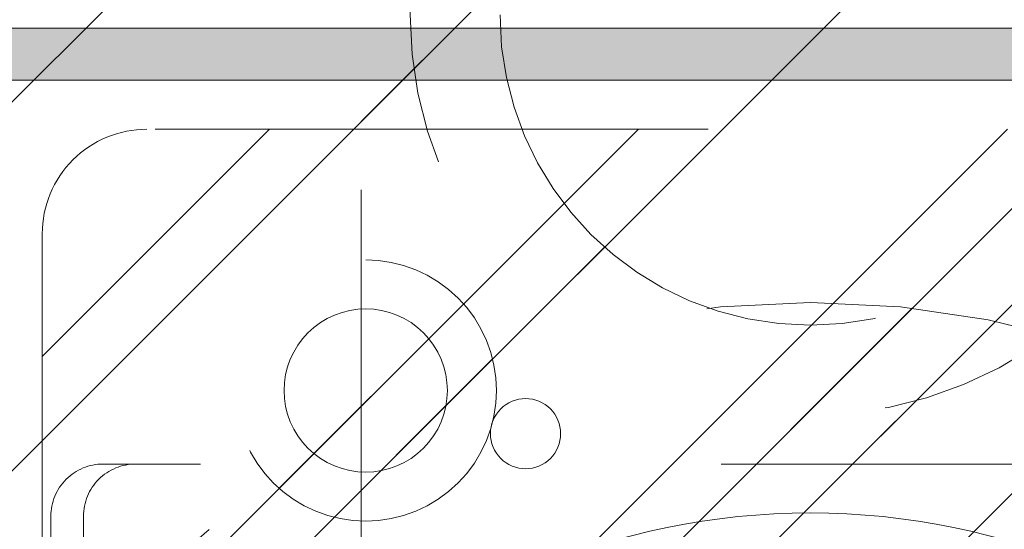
# Model space of a CAD drawing. Header units: inches. Extents: x -467 to -298, y -222 to 20.
# Tile 50 of 57: x -345.44 to -343.06, y 14.83 to 16.06. Entities that reach past the tile are written whole.
import ezdxf

# ---------------------------------------------------------------- set-up
doc = ezdxf.new("R2010")
doc.units = ezdxf.units.IN
doc.header["$LTSCALE"] = 32
doc.header["$MEASUREMENT"] = 0
doc.linetypes.add('Dash Style-1', pattern=[0.083328, 0.041656, -0.041672])
for name, color, linetype, lineweight in [('DashLine', 7, 'Dash Style-1', 13), ('DashLineFill', 7, 'Dash Style-1', 13), ('Drawing', 7, 'Continuous', 18), ('Metal__PL', 7, 'Continuous', 18), ('None', 7, 'Continuous', 18), ('SolidLine', 7, 'Continuous', 15), ('TFL_1', 7, 'Continuous', 13)]:
    doc.layers.add(name, color=color, linetype=linetype, lineweight=lineweight)
pattern_1 = [(45, (0, 0), (-1.61301565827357, 1.935715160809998), []), (45, (-1.0608, 1.0608), (-0.4723460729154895, 0.4167612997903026), [])]

# ---------------------------------------------------------------- blocks, each defined once
blk = doc.blocks.new('1BRPFY-Leg_Plate (2D)')
at = {"layer": 'DashLineFill', "linetype": 'Continuous', "lineweight": 13}
h = blk.add_hatch(dxfattribs=at)
h.set_pattern_fill('Steel', color=253, style=0, pattern_type=2)
h.set_pattern_definition(pattern_1)
edge = h.paths.add_edge_path()
edge.add_arc((-1.704724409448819, -1.704724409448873), 0.125984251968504, 179.9999999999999, 269.9999999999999)
edge.add_line((-1.704724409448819, -1.830708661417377), (1.704724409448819, -1.830708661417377))
edge.add_arc((1.704724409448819, -1.704724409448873), 0.125984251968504, 270.0000000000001, 360.0000000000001)
edge.add_line((1.830708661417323, -1.704724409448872), (1.830708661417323, 1.704724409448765))
edge.add_arc((1.704724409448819, 1.704724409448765), 0.1259842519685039, 0, 90)
edge.add_line((1.704724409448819, 1.830708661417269), (-1.704724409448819, 1.830708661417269))
edge.add_arc((-1.704724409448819, 1.704724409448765), 0.1259842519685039, 90, 180)
edge.add_line((-1.830708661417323, 1.704724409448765), (-1.830708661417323, -1.704724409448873))
at = {"layer": 'DashLineFill', "flags": 128}
blk.add_lwpolyline([(-1.830708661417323, -1.704724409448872, 0.414213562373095), (-1.704724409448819, -1.830708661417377), (1.704724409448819, -1.830708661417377, 0.414213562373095), (1.830708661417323, -1.704724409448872), (1.830708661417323, 1.704724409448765, 0.414213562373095), (1.704724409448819, 1.830708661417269), (-1.704724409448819, 1.830708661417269, 0.414213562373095), (-1.830708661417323, 1.704724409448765)], format="xyb", close=True, dxfattribs=at)
blk = doc.blocks.new('1BRPX5-Util_Bkt_Sm-F (2D)')
at = {"layer": 'DashLineFill', "linetype": 'Continuous', "lineweight": 13}
h = blk.add_hatch(dxfattribs=at)
h.set_pattern_fill('Steel', color=253, style=0, pattern_type=2)
h.set_pattern_definition(pattern_1)
edge = h.paths.add_edge_path()
edge.add_line((-4.468503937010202, 4.413385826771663), (-3.12992125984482, 4.413385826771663))
edge.add_line((-3.12992125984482, 4.413385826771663), (-3.12992125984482, -1.854330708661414))
edge.add_line((-3.12992125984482, -1.854330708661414), (-4.468503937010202, -1.854330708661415))
edge.add_line((-4.468503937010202, -1.854330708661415), (-4.468503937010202, -1.988188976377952))
edge.add_line((-4.468503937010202, -1.988188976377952), (-2.421259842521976, -1.988188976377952))
edge.add_line((-2.421259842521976, -1.988188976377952), (-2.421259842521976, -2.366141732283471))
edge.add_arc((-2.303149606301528, -2.366141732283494), 0.1181102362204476, 179.9999999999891, 270.000000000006)
edge.add_line((-2.303149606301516, -2.484251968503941), (2.303149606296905, -2.484251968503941))
edge.add_arc((2.303149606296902, -2.366141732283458), 0.1181102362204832, 270.0000000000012, 359.9999999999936)
edge.add_line((2.421259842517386, -2.366141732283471), (2.421259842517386, -1.988188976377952))
edge.add_line((2.421259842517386, -1.988188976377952), (4.468503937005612, -1.988188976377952))
edge.add_line((4.468503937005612, -1.988188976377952), (4.468503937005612, -1.854330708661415))
edge.add_line((4.468503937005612, -1.854330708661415), (3.12992125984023, -1.854330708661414))
edge.add_line((3.12992125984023, -1.854330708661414), (3.12992125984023, 4.413385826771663))
edge.add_line((3.12992125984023, 4.413385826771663), (4.468503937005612, 4.413385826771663))
edge.add_line((4.468503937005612, 4.413385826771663), (4.468503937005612, 4.547244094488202))
edge.add_line((4.468503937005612, 4.547244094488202), (2.421259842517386, 4.547244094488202))
edge.add_line((2.421259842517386, 4.547244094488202), (2.421259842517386, 4.925196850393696))
edge.add_arc((2.303149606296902, 4.925196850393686), 0.1181102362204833, 5.365542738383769e-12, 89.99999999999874)
edge.add_line((2.303149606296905, 5.043307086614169), (-2.303149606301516, 5.043307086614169))
edge.add_arc((-2.303149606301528, 4.92519685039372), 0.1181102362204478, 89.99999999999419, 180.0000000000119)
edge.add_line((-2.421259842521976, 4.925196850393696), (-2.421259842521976, 4.547244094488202))
edge.add_line((-2.421259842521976, 4.547244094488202), (-4.468503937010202, 4.547244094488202))
edge.add_line((-4.468503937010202, 4.547244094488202), (-4.468503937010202, 4.413385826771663))
blk = doc.blocks.new('Slate-LegBrace (2D)')
at = {"layer": 'DashLineFill', "linetype": 'Continuous', "lineweight": 13}
h = blk.add_hatch(dxfattribs=at)
h.set_pattern_fill('Steel', color=253, style=0, pattern_type=2)
h.set_pattern_definition(pattern_1)
edge = h.paths.add_edge_path()
edge.add_line((-2.199587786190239, 0.1351515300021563), (-1.374775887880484, 0.1351515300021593))
edge.add_arc((3.636636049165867e-15, 0.01355418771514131), 1.380142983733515, 5.054592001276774, 174.9454079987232, ccw=False)
edge.add_line((1.374775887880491, 0.1351515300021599), (2.199718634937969, 0.1351515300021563))
edge.add_arc((6.542437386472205e-05, 0.01705725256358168), 2.202821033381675, 3.07312710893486, 176.9268728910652)
h = blk.add_hatch(dxfattribs=at)
h.set_pattern_fill('Steel', color=253, style=0, pattern_type=2)
h.set_pattern_definition(pattern_1)
h.paths.add_polyline_path([(-0.6866374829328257, 1.819226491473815), (-0.6949338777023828, 1.819634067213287), (-0.7031503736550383, 1.820852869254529), (-0.7112078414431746, 1.822871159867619), (-0.719028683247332, 1.825669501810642), (-0.7265375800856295, 1.829220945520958), (-0.7336622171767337, 1.833491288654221), (-0.7403339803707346, 1.83843940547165), (-0.7464886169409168, 1.844017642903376), (-0.7520668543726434, 1.850172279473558), (-0.7570149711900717, 1.856844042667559), (-0.7612853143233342, 1.863968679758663), (-0.7648367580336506, 1.871477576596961), (-0.7676350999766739, 1.879298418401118), (-0.7696533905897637, 1.887355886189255), (-0.7708721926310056, 1.89557238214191), (-0.7712797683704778, 1.903868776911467), (-0.7708721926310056, 1.912165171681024), (-0.7696533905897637, 1.92038166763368), (-0.7676350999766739, 1.928439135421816), (-0.7648367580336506, 1.936259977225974), (-0.7612853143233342, 1.943768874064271), (-0.7570149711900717, 1.950893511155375), (-0.7520668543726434, 1.957565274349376), (-0.7464886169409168, 1.963719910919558), (-0.7403339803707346, 1.969298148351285), (-0.7336622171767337, 1.974246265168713), (-0.7265375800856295, 1.978516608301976), (-0.719028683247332, 1.982068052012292), (-0.7112078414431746, 1.984866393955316), (-0.7031503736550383, 1.986884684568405), (-0.6949338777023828, 1.988103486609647), (-0.6866374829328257, 1.988511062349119), (-0.6783410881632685, 1.988103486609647), (-0.670124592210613, 1.986884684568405), (-0.6620671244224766, 1.984866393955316), (-0.6542462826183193, 1.982068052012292), (-0.6467373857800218, 1.978516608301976), (-0.6396127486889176, 1.974246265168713), (-0.6329409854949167, 1.969298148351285), (-0.6267863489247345, 1.963719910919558), (-0.6212081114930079, 1.957565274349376), (-0.6162599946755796, 1.950893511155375), (-0.6119896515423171, 1.943768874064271), (-0.6084382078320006, 1.936259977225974), (-0.6056398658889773, 1.928439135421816), (-0.6036215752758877, 1.92038166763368), (-0.6024027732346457, 1.912165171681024), (-0.6019951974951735, 1.903868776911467), (-0.6024027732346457, 1.89557238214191), (-0.6036215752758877, 1.887355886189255), (-0.6056398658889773, 1.879298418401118), (-0.6084382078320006, 1.871477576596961), (-0.6119896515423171, 1.863968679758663), (-0.6162599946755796, 1.856844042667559), (-0.6212081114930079, 1.850172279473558), (-0.6267863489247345, 1.844017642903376), (-0.6329409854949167, 1.83843940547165), (-0.6396127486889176, 1.833491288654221), (-0.6467373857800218, 1.829220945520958), (-0.6542462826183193, 1.825669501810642), (-0.6620671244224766, 1.822871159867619), (-0.670124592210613, 1.820852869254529), (-0.6783410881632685, 1.819634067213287)])
at = {"layer": 'DashLineFill', "flags": 128}
blk.add_lwpolyline([(-2.199587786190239, 0.1351515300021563), (-1.374775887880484, 0.1351515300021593, -0.9154551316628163), (1.374775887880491, 0.1351515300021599), (2.199718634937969, 0.1351515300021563, 0.9477524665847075)], format="xyb", close=True, dxfattribs=at)
blk.add_lwpolyline([(-0.6866374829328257, 1.819226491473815), (-0.6949338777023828, 1.819634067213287), (-0.7031503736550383, 1.820852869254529), (-0.7112078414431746, 1.822871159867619), (-0.719028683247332, 1.825669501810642), (-0.7265375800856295, 1.829220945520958), (-0.7336622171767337, 1.833491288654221), (-0.7403339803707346, 1.83843940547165), (-0.7464886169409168, 1.844017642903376), (-0.7520668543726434, 1.850172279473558), (-0.7570149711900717, 1.856844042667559), (-0.7612853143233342, 1.863968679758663), (-0.7648367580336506, 1.871477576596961), (-0.7676350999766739, 1.879298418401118), (-0.7696533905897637, 1.887355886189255), (-0.7708721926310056, 1.89557238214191), (-0.7712797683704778, 1.903868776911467), (-0.7708721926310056, 1.912165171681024), (-0.7696533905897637, 1.92038166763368), (-0.7676350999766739, 1.928439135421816), (-0.7648367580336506, 1.936259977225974), (-0.7612853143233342, 1.943768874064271), (-0.7570149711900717, 1.950893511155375), (-0.7520668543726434, 1.957565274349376), (-0.7464886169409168, 1.963719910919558), (-0.7403339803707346, 1.969298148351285), (-0.7336622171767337, 1.974246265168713), (-0.7265375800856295, 1.978516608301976), (-0.719028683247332, 1.982068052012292), (-0.7112078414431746, 1.984866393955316), (-0.7031503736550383, 1.986884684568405), (-0.6949338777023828, 1.988103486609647), (-0.6866374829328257, 1.988511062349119), (-0.6783410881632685, 1.988103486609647), (-0.670124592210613, 1.986884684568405), (-0.6620671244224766, 1.984866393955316), (-0.6542462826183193, 1.982068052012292), (-0.6467373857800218, 1.978516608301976), (-0.6396127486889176, 1.974246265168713), (-0.6329409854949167, 1.969298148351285), (-0.6267863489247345, 1.963719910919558), (-0.6212081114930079, 1.957565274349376), (-0.6162599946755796, 1.950893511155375), (-0.6119896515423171, 1.943768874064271), (-0.6084382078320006, 1.936259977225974), (-0.6056398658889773, 1.928439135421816), (-0.6036215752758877, 1.92038166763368), (-0.6024027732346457, 1.912165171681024), (-0.6019951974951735, 1.903868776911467), (-0.6024027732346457, 1.89557238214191), (-0.6036215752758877, 1.887355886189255), (-0.6056398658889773, 1.879298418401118), (-0.6084382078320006, 1.871477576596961), (-0.6119896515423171, 1.863968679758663), (-0.6162599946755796, 1.856844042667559), (-0.6212081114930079, 1.850172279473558), (-0.6267863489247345, 1.844017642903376), (-0.6329409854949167, 1.83843940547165), (-0.6396127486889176, 1.833491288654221), (-0.6467373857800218, 1.829220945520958), (-0.6542462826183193, 1.825669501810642), (-0.6620671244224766, 1.822871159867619), (-0.670124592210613, 1.820852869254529), (-0.6783410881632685, 1.819634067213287)], close=True, dxfattribs=at)
blk = doc.blocks.new('TLLegSleeve (2D)')
at = {"layer": 'DashLineFill', "linetype": 'Continuous', "lineweight": 13}
h = blk.add_hatch(dxfattribs=at)
h.set_pattern_fill('Steel', color=253, style=0, pattern_type=2)
h.set_pattern_definition(pattern_1)
edge = h.paths.add_edge_path()
edge.add_line((1.08267716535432, 1.402343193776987), (1.08267716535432, 2.913385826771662))
edge.add_arc((-1.707523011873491e-13, 2.913385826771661), 1.08267716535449, 4.479377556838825e-14, 180)
edge.add_line((-1.082677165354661, 2.913385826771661), (-1.08267716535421, 1.402343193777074))
edge.add_arc((-1.332267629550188e-15, 2.886579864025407e-15), 1.771653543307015, 127.6698869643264, 412.330113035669)
edge.add_line((1.08267716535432, 1.402343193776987), (1.08267716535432, 1.402343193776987))
edge = h.paths.add_edge_path()
edge.add_arc((1.665334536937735e-15, 2.91338582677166), 0.7480314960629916, 180, 360)
edge.add_arc((1.665334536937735e-15, 2.91338582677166), 0.7480314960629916, 9.54166404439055e-15, 180)
edge.add_line((-0.7480314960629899, 2.91338582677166), (-0.7480314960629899, 2.91338582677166))
edge = h.paths.add_edge_path()
edge.add_arc((-1.723066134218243e-13, 5.70119602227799e-16), 1.437007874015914, 180, 360)
edge.add_arc((-1.723066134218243e-13, 9.149983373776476e-17), 1.437007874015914, 9.541664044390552e-15, 180)
edge.add_line((-1.437007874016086, 3.308097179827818e-16), (-1.437007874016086, 3.308097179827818e-16))
at = {"layer": 'DashLine', "color": 8, "flags": 128}
blk.add_lwpolyline([(0.9645669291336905, 2.913385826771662), (0.9599222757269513, 2.818841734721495), (0.9460330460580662, 2.725208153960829), (0.9230330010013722, 2.633386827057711), (0.8911436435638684, 2.544262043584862), (0.8506720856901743, 2.458692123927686), (0.8020080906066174, 2.37750115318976), (0.7456203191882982, 2.301471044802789), (0.6820518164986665, 2.231334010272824), (0.6119147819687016, 2.167765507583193), (0.5358846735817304, 2.111377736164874), (0.4546937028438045, 2.062713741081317), (0.3691237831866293, 2.022242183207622), (0.2799989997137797, 1.990352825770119), (0.1881776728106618, 1.967352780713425), (0.09454409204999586, 1.95346355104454), (-1.71201635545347e-13, 1.9488188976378), (-0.09454409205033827, 1.95346355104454), (-0.1881776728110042, 1.967352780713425), (-0.2799989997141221, 1.990352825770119), (-0.3691237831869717, 2.022242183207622), (-0.454693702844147, 2.062713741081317), (-0.5358846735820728, 2.111377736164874), (-0.611914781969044, 2.167765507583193), (-0.6820518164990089, 2.231334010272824), (-0.7456203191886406, 2.301471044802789), (-0.8020080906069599, 2.37750115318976), (-0.8506720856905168, 2.458692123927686), (-0.8911436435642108, 2.544262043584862), (-0.9230330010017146, 2.633386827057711), (-0.9460330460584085, 2.725208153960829), (-0.9599222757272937, 2.818841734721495), (-0.9645669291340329, 2.913385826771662), (-0.9599222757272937, 3.007929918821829), (-0.9460330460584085, 3.101563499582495), (-0.9230330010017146, 3.193384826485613), (-0.8911436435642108, 3.282509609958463), (-0.8506720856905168, 3.368079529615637), (-0.8020080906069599, 3.449270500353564), (-0.7456203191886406, 3.525300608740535), (-0.6820518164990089, 3.5954376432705), (-0.611914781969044, 3.659006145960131), (-0.5358846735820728, 3.715393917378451), (-0.454693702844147, 3.764057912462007), (-0.3691237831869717, 3.804529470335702), (-0.2799989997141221, 3.836418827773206), (-0.1881776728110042, 3.859418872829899), (-0.09454409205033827, 3.873308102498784), (-1.71201635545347e-13, 3.877952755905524), (0.09454409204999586, 3.873308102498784), (0.1881776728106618, 3.859418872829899), (0.2799989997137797, 3.836418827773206), (0.3691237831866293, 3.804529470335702), (0.4546937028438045, 3.764057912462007), (0.5358846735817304, 3.715393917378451), (0.6119147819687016, 3.659006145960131), (0.6820518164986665, 3.5954376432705), (0.7456203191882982, 3.525300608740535), (0.8020080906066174, 3.449270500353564), (0.8506720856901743, 3.368079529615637), (0.8911436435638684, 3.282509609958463), (0.9230330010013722, 3.193384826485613), (0.9460330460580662, 3.101563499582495), (0.9599222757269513, 3.007929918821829)], close=True, dxfattribs=at)
at = {"layer": 'DashLineFill', "flags": 128}
for points in [[(1.08267716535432, 1.402343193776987), (1.08267716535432, 2.913385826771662, 0.9999999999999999), (-1.082677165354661, 2.913385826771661), (-1.08267716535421, 1.402343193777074, 2.931618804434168), (1.08267716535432, 1.402343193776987)], [(-0.7480314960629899, 2.91338582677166, 0.9999999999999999), (0.7480314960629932, 2.91338582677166, 0.9999999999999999), (-0.7480314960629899, 2.91338582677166)]]:
    blk.add_lwpolyline(points, format="xyb", close=True, dxfattribs=at)
blk = doc.blocks.new('Group-19')
at = {"layer": 'SolidLine', "flags": 128}
blk.add_lwpolyline([(43.24803149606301, -5.31496062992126, -0.414213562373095), (44.96062992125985, -3.60236220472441, -0.414213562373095), (46.6732283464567, -5.31496062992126, -0.414213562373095), (44.96062992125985, -7.02755905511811, -0.414213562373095)], format="xyb", close=True, dxfattribs=at)
at = {"layer": 'TFL_1', "color": 7}
for name, p in [('1BRPX5-Util_Bkt_Sm-F (2D)', (44.96062992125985, -5.314960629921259)), ('TLLegSleeve (2D)', (44.96062992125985, -5.31496062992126)), ('Slate-LegBrace (2D)', (44.96062992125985, -5.31496062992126)), ('1BRPFY-Leg_Plate (2D)', (44.96062992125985, -5.31496062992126))]:
    blk.add_blockref(name, p, dxfattribs=at)
blk = doc.blocks.new('Group-20')
at = {"layer": 'None'}
blk.add_blockref('Group-19', (0, 0), dxfattribs=at)
blk = doc.blocks.new('SL Utility Cabinet (2D)')
at = {"layer": 'None'}
blk.add_blockref('Group-20', (0, 0), dxfattribs=at)
at = {"layer": 'Drawing', "color": 0, "flags": 1}
for tag in ['Tag', 'Catalog', 'Option1', 'Option2', 'Option3', 'Option4', 'Option5', 'Option6', 'Option7', 'Option8', 'Option9', 'Option10', 'Option11', 'Option12', 'Custom', 'FinishGroup', 'Discount', 'Item2', 'Item3', 'Item6', 'Item9', 'Item10', 'Item12', 'Item13', 'Item16', 'Item19', 'Item20', 'Item21', 'Item22', 'Item23', 'Item24', 'Item25', 'Item8', 'Item18', 'Item1', 'Item4', 'Item5', 'Item7', 'Item11', 'Item14', 'Item15', 'Item17']:
    blk.add_attdef(tag, (-29.03280191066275, 17.05833678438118), '', height=0.007086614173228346, dxfattribs=at)
blk = doc.blocks.new('Group-32')
at = {"layer": 'Metal__PL', "linetype": 'Continuous', "lineweight": 0, "transparency": 33554687}
blk.add_hatch(color=7, dxfattribs=at).paths.add_polyline_path([(1.476377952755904, -2.433070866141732), (68.28740157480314, -2.433070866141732), (68.28740157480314, -2.559055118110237), (1.476377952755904, -2.559055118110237)])
at = {"layer": 'DashLine', "flags": 128}
blk.add_lwpolyline([(0, -2.559055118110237), (69.76377952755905, -2.559055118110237), (69.76377952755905, -24.01574803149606), (0, -24.01574803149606)], close=True, dxfattribs=at)
at = {"layer": 'Metal__PL', "linetype": 'Continuous', "transparency": 33554687, "flags": 128}
blk.add_lwpolyline([(1.476377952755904, -2.433070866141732), (68.28740157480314, -2.433070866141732), (68.28740157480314, -2.559055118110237), (1.476377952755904, -2.559055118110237)], close=True, dxfattribs=at)
at = {"layer": 'SolidLine', "flags": 128}
blk.add_lwpolyline([(0, -2.559055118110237), (69.76377952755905, -2.559055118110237), (69.76377952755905, -24.01574803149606), (0, -24.01574803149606)], close=True, dxfattribs=at)
blk = doc.blocks.new('1BRPT9-Bracket (2D)')
at = {"layer": 'DashLineFill', "linetype": 'Continuous', "lineweight": 13}
h = blk.add_hatch(dxfattribs=at)
h.set_pattern_fill('Steel', color=253, style=0, pattern_type=2)
h.set_pattern_definition(pattern_1)
edge = h.paths.add_edge_path()
edge.add_arc((1.677931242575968, -8.488188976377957), 0.2519685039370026, 269.999999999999, 360.0000000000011)
edge.add_line((1.929899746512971, -8.488188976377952), (1.929899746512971, -7.480314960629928))
edge.add_line((1.929899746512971, -7.480314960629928), (2.323600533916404, -7.480314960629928))
edge.add_line((2.323600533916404, -7.480314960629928), (2.323600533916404, 7.461135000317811))
edge.add_line((2.323600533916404, 7.461135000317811), (1.929899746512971, 7.480314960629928))
edge.add_line((1.929899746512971, 7.480314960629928), (1.929899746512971, 8.488188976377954))
edge.add_arc((1.677931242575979, 8.488188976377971), 0.2519685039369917, 359.999999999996, 450.0000000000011)
edge.add_line((1.677931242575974, 8.740157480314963), (-2.32206875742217, 8.740157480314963))
edge.add_line((-2.32206875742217, 8.740157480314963), (-2.32206875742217, -8.74015748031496))
edge.add_line((-2.32206875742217, -8.74015748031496), (1.677931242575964, -8.74015748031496))
h = blk.add_hatch(dxfattribs=at)
h.set_pattern_fill('Steel', color=253, style=0, pattern_type=2)
h.set_pattern_definition(pattern_1)
h.paths.add_polyline_path([(1.150372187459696, -8.425196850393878), (1.119500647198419, -8.423680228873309), (1.088926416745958, -8.419144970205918), (1.058943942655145, -8.411634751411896), (1.029841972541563, -8.401221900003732), (1.00190077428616, -8.388006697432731), (0.9753894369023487, -8.372116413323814), (0.9505632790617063, -8.353704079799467), (0.9276613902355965, -8.33294701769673), (0.9069043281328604, -8.31004512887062), (0.8884919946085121, -8.285218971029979), (0.8726017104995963, -8.258707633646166), (0.8593865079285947, -8.230766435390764), (0.8489736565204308, -8.201664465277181), (0.8414634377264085, -8.17168199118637), (0.8369281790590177, -8.141107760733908), (0.8354115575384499, -8.11023622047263), (0.8369281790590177, -8.079364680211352), (0.8414634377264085, -8.048790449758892), (0.8489736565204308, -8.018807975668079), (0.8593865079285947, -7.989706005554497), (0.8726017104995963, -7.961764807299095), (0.8884919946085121, -7.935253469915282), (0.9069043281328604, -7.91042731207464), (0.9276613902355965, -7.887525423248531), (0.9505632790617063, -7.866768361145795), (0.9753894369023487, -7.848356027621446), (1.00190077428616, -7.832465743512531), (1.029841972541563, -7.819250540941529), (1.058943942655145, -7.808837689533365), (1.088926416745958, -7.801327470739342), (1.119500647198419, -7.796792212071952), (1.150372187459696, -7.795275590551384), (1.181243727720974, -7.796792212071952), (1.211817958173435, -7.801327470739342), (1.241800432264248, -7.808837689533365), (1.27090240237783, -7.819250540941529), (1.298843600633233, -7.832465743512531), (1.325354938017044, -7.848356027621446), (1.350181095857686, -7.866768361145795), (1.373082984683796, -7.887525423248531), (1.393840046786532, -7.91042731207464), (1.41225238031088, -7.935253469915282), (1.428142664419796, -7.961764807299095), (1.441357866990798, -7.989706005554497), (1.451770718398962, -8.018807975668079), (1.459280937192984, -8.048790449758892), (1.463816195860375, -8.079364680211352), (1.465332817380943, -8.11023622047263), (1.463816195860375, -8.141107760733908), (1.459280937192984, -8.17168199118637), (1.451770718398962, -8.201664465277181), (1.441357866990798, -8.230766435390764), (1.428142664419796, -8.258707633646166), (1.41225238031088, -8.285218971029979), (1.393840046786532, -8.31004512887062), (1.373082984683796, -8.33294701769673), (1.350181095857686, -8.353704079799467), (1.325354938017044, -8.372116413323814), (1.298843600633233, -8.388006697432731), (1.27090240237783, -8.401221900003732), (1.241800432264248, -8.411634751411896), (1.211817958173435, -8.419144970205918), (1.181243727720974, -8.423680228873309)])
h = blk.add_hatch(dxfattribs=at)
h.set_pattern_fill('Steel', color=253, style=0, pattern_type=2)
h.set_pattern_definition(pattern_1)
h.paths.add_polyline_path([(1.150372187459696, -8.307086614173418), (1.131077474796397, -8.306138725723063), (1.111968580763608, -8.303304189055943), (1.093229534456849, -8.29861030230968), (1.07504080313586, -8.292102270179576), (1.057577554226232, -8.2838427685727), (1.04100796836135, -8.273911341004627), (1.025491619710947, -8.262403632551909), (1.011177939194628, -8.2494304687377), (0.9982047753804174, -8.23511678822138), (0.9866970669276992, -8.219600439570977), (0.9767656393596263, -8.203030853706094), (0.9685061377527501, -8.185567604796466), (0.9619981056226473, -8.167378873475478), (0.9573042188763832, -8.148639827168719), (0.9544696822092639, -8.12953093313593), (0.9535217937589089, -8.11023622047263), (0.9544696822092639, -8.090941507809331), (0.9573042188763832, -8.071832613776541), (0.9619981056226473, -8.053093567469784), (0.9685061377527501, -8.034904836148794), (0.9767656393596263, -8.017441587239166), (0.9866970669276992, -8.000872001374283), (0.9982047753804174, -7.985355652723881), (1.011177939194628, -7.971041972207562), (1.025491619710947, -7.958068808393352), (1.04100796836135, -7.946561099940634), (1.057577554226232, -7.936629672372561), (1.07504080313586, -7.928370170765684), (1.093229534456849, -7.921862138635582), (1.111968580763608, -7.917168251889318), (1.131077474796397, -7.914333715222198), (1.150372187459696, -7.913385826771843), (1.169666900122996, -7.914333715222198), (1.188775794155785, -7.917168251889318), (1.207514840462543, -7.921862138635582), (1.225703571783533, -7.928370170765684), (1.243166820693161, -7.936629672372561), (1.259736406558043, -7.946561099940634), (1.275252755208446, -7.958068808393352), (1.289566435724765, -7.971041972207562), (1.302539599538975, -7.985355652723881), (1.314047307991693, -8.000872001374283), (1.323978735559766, -8.017441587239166), (1.332238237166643, -8.034904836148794), (1.338746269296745, -8.053093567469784), (1.34344015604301, -8.071832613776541), (1.346274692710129, -8.090941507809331), (1.347222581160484, -8.11023622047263), (1.346274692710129, -8.12953093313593), (1.34344015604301, -8.148639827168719), (1.338746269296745, -8.167378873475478), (1.332238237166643, -8.185567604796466), (1.323978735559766, -8.203030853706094), (1.314047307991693, -8.219600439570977), (1.302539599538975, -8.23511678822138), (1.289566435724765, -8.2494304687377), (1.275252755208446, -8.262403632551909), (1.259736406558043, -8.273911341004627), (1.243166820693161, -8.2838427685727), (1.225703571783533, -8.292102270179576), (1.207514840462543, -8.29861030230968), (1.188775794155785, -8.303304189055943), (1.169666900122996, -8.306138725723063)])
at = {"layer": 'DashLineFill', "flags": 128}
blk.add_lwpolyline([(1.677931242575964, -8.74015748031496, 0.4142135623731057), (1.929899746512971, -8.488188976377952), (1.929899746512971, -7.480314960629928), (2.323600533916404, -7.480314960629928), (2.323600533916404, 7.461135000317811), (1.929899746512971, 7.480314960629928), (1.929899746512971, 8.488188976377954, 0.4142135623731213), (1.677931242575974, 8.740157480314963), (-2.32206875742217, 8.740157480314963), (-2.32206875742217, -8.74015748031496)], format="xyb", close=True, dxfattribs=at)
for points in [[(1.150372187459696, -8.425196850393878), (1.119500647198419, -8.423680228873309), (1.088926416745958, -8.419144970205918), (1.058943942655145, -8.411634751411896), (1.029841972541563, -8.401221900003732), (1.00190077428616, -8.388006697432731), (0.9753894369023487, -8.372116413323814), (0.9505632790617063, -8.353704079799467), (0.9276613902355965, -8.33294701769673), (0.9069043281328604, -8.31004512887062), (0.8884919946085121, -8.285218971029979), (0.8726017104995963, -8.258707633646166), (0.8593865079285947, -8.230766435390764), (0.8489736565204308, -8.201664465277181), (0.8414634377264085, -8.17168199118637), (0.8369281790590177, -8.141107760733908), (0.8354115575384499, -8.11023622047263), (0.8369281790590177, -8.079364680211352), (0.8414634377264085, -8.048790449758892), (0.8489736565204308, -8.018807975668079), (0.8593865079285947, -7.989706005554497), (0.8726017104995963, -7.961764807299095), (0.8884919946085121, -7.935253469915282), (0.9069043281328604, -7.91042731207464), (0.9276613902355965, -7.887525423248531), (0.9505632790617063, -7.866768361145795), (0.9753894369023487, -7.848356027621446), (1.00190077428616, -7.832465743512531), (1.029841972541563, -7.819250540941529), (1.058943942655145, -7.808837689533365), (1.088926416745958, -7.801327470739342), (1.119500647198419, -7.796792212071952), (1.150372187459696, -7.795275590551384), (1.181243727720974, -7.796792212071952), (1.211817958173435, -7.801327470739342), (1.241800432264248, -7.808837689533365), (1.27090240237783, -7.819250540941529), (1.298843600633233, -7.832465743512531), (1.325354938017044, -7.848356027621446), (1.350181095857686, -7.866768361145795), (1.373082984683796, -7.887525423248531), (1.393840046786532, -7.91042731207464), (1.41225238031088, -7.935253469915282), (1.428142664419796, -7.961764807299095), (1.441357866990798, -7.989706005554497), (1.451770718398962, -8.018807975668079), (1.459280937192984, -8.048790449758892), (1.463816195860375, -8.079364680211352), (1.465332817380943, -8.11023622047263), (1.463816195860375, -8.141107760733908), (1.459280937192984, -8.17168199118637), (1.451770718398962, -8.201664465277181), (1.441357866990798, -8.230766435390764), (1.428142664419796, -8.258707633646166), (1.41225238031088, -8.285218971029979), (1.393840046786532, -8.31004512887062), (1.373082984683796, -8.33294701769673), (1.350181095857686, -8.353704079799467), (1.325354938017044, -8.372116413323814), (1.298843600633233, -8.388006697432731), (1.27090240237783, -8.401221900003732), (1.241800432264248, -8.411634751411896), (1.211817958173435, -8.419144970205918), (1.181243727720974, -8.423680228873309)], [(1.150372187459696, -8.307086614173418), (1.131077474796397, -8.306138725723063), (1.111968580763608, -8.303304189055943), (1.093229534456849, -8.29861030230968), (1.07504080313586, -8.292102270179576), (1.057577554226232, -8.2838427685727), (1.04100796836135, -8.273911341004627), (1.025491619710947, -8.262403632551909), (1.011177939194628, -8.2494304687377), (0.9982047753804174, -8.23511678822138), (0.9866970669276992, -8.219600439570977), (0.9767656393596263, -8.203030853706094), (0.9685061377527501, -8.185567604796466), (0.9619981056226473, -8.167378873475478), (0.9573042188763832, -8.148639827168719), (0.9544696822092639, -8.12953093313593), (0.9535217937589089, -8.11023622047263), (0.9544696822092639, -8.090941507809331), (0.9573042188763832, -8.071832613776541), (0.9619981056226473, -8.053093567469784), (0.9685061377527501, -8.034904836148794), (0.9767656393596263, -8.017441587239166), (0.9866970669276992, -8.000872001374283), (0.9982047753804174, -7.985355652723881), (1.011177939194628, -7.971041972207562), (1.025491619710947, -7.958068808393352), (1.04100796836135, -7.946561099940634), (1.057577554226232, -7.936629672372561), (1.07504080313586, -7.928370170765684), (1.093229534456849, -7.921862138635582), (1.111968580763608, -7.917168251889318), (1.131077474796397, -7.914333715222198), (1.150372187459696, -7.913385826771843), (1.169666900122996, -7.914333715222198), (1.188775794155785, -7.917168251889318), (1.207514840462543, -7.921862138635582), (1.225703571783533, -7.928370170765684), (1.243166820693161, -7.936629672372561), (1.259736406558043, -7.946561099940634), (1.275252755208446, -7.958068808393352), (1.289566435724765, -7.971041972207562), (1.302539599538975, -7.985355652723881), (1.314047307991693, -8.000872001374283), (1.323978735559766, -8.017441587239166), (1.332238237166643, -8.034904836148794), (1.338746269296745, -8.053093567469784), (1.34344015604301, -8.071832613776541), (1.346274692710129, -8.090941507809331), (1.347222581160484, -8.11023622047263), (1.346274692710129, -8.12953093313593), (1.34344015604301, -8.148639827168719), (1.338746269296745, -8.167378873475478), (1.332238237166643, -8.185567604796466), (1.323978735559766, -8.203030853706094), (1.314047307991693, -8.219600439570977), (1.302539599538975, -8.23511678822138), (1.289566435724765, -8.2494304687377), (1.275252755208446, -8.262403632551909), (1.259736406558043, -8.273911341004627), (1.243166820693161, -8.2838427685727), (1.225703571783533, -8.292102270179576), (1.207514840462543, -8.29861030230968), (1.188775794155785, -8.303304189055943), (1.169666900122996, -8.306138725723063)]]:
    blk.add_lwpolyline(points, close=True, dxfattribs=at)
blk = doc.blocks.new('Group-59')
at = {"layer": 'None', "color": 7, "rotation": 180}
blk.add_blockref('1BRPT9-Bracket (2D)', (61.87795275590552, -11.41732283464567), dxfattribs=at)
at = {"layer": 'None', "color": 7}
blk.add_blockref('1BRPFY-Leg_Plate (2D)', (61.87795275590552, -5.31496062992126), dxfattribs=at)
blk = doc.blocks.new('Group-61')
at = {"layer": 'None'}
blk.add_blockref('Group-32', (0, 0), dxfattribs=at)
blk.add_blockref('Group-59', (0, 0), dxfattribs=at)
blk = doc.blocks.new('SL Credenza Desk Top (2D)')
at = {"layer": 'None'}
blk.add_blockref('Group-61', (0, 0), dxfattribs=at)
at = {"layer": 'Drawing', "color": 0, "flags": 1}
for tag in ['Tag', 'Catalog', 'Option1', 'Option2', 'Option3', 'Option4', 'Option5', 'Option6', 'Option7', 'Option8', 'Option9', 'Option10', 'Option11', 'Option12', 'Custom', 'FinishGroup', 'Discount', 'Item2', 'Item3', 'Item6', 'Item9', 'Item10', 'Item12', 'Item13', 'Item16', 'Item19', 'Item20', 'Item21', 'Item22', 'Item23', 'Item24', 'Item25', 'Item8', 'Item18', 'Item1', 'Item4', 'Item5', 'Item7', 'Item11', 'Item14', 'Item15', 'Item17']:
    blk.add_attdef(tag, (-45.8715836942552, 8.953742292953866), '', height=0.007086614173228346, dxfattribs=at)

msp = doc.modelspace()

# ---------------------------------------------------------------- block references
at = {"layer": 'Drawing'}
msp.add_blockref('SL Utility Cabinet (2D)', (-388.4921259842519, 18.4763779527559), dxfattribs=at)

# ---------------------------------------------------------------- next in the draw order: block references
msp.add_blockref('SL Credenza Desk Top (2D)', (-405.3309077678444, 18.47637795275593), dxfattribs=at)

doc.saveas('drawing.dxf')
